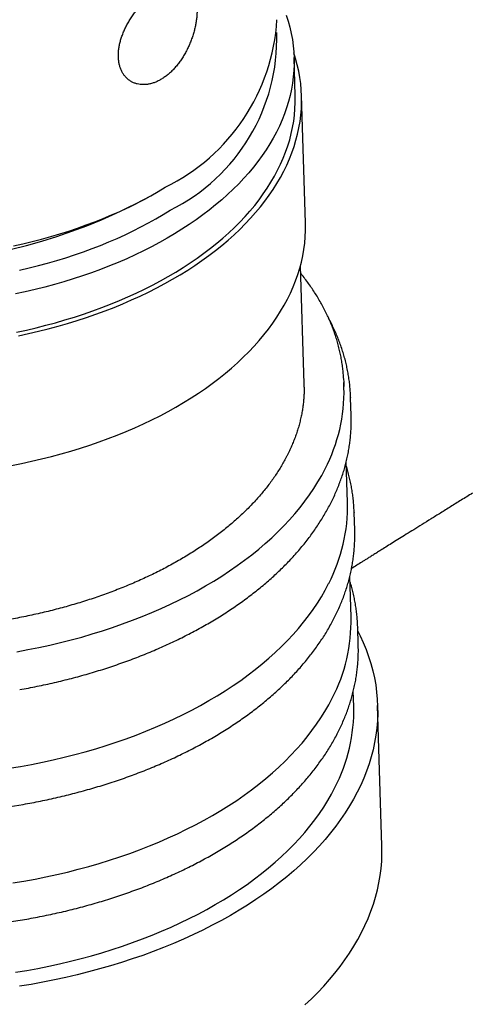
# Model space of a CAD drawing. Header units: millimetres. Extents: x 8 to 785, y 12 to 916.
# Tile 13 of 46: x 626 to 640, y 289 to 320. Entities that reach past the tile are written whole.
import ezdxf

# ---------------------------------------------------------------- set-up
doc = ezdxf.new("R2010")
doc.units = ezdxf.units.MM

msp = doc.modelspace()

# ---------------------------------------------------------------- linework, layer by layer
at = {"color": 7, "linetype": 'Continuous', "lineweight": 30}
for p, q in [((635, 317.93), (634.963, 319.133)), ((635.323, 313.927), (635.2, 317.936)), ((630.277, 314.678), (630.606, 314.867)), ((635.279, 308.87), (635.164, 312.581)), ((635.281, 308.763), (635.279, 308.87)), ((636.533, 308.748), (636.528, 308.908)), ((636.76, 307.872), (636.743, 308.433)), ((636.762, 307.792), (636.76, 307.872)), ((636.644, 305.14), (636.605, 306.419)), ((636.871, 304.264), (636.854, 304.825)), ((636.873, 304.184), (636.871, 304.264)), ((636.755, 301.531), (636.716, 302.811)), ((636.982, 300.656), (636.965, 301.217)), ((636.984, 300.576), (636.982, 300.656)), ((636.841, 298.725), (636.827, 299.203)), ((637.727, 294.338), (637.591, 298.748))]:
    msp.add_line(p, q, dxfattribs=at)
at = {"color": 7, "linetype": 'Continuous', "lineweight": 30, "flags": 128}
for points in [[(634.719, 320.464), (634.779, 320.273), (634.831, 320.081), (634.875, 319.888), (634.91, 319.694), (634.936, 319.5), (634.954, 319.305), (634.963, 319.11), (634.964, 318.915), (634.956, 318.719), (634.94, 318.524), (634.915, 318.328), (634.882, 318.133), (634.84, 317.939), (634.789, 317.744), (634.73, 317.551), (634.663, 317.358), (634.587, 317.167), (634.503, 316.976), (634.411, 316.787), (634.311, 316.599), (634.202, 316.412), (634.086, 316.227), (633.961, 316.044), (633.829, 315.863), (633.689, 315.683), (633.541, 315.506), (633.385, 315.331), (633.223, 315.158), (633.052, 314.988), (632.875, 314.82), (632.69, 314.655), (632.498, 314.493), (632.3, 314.334), (632.094, 314.178), (631.883, 314.025), (631.664, 313.875), (631.44, 313.728)], [(626.298, 310.381), (626.614, 310.449), (626.927, 310.522), (627.237, 310.6), (627.544, 310.683), (627.847, 310.77), (628.147, 310.862), (628.443, 310.958), (628.735, 311.059), (629.022, 311.164), (629.305, 311.274), (629.583, 311.388), (629.857, 311.506), (630.125, 311.629), (630.389, 311.755), (630.646, 311.886), (630.899, 312.02), (631.145, 312.158), (631.386, 312.3), (631.62, 312.445), (631.848, 312.594), (632.07, 312.746), (632.285, 312.902), (632.494, 313.061), (632.696, 313.222), (632.891, 313.387), (633.078, 313.555), (633.259, 313.725), (633.432, 313.898), (633.597, 314.074), (633.755, 314.252), (633.905, 314.432), (634.048, 314.614), (634.182, 314.798), (634.309, 314.984), (634.427, 315.172), (634.537, 315.362), (634.639, 315.553), (634.733, 315.745), (634.818, 315.939), (634.895, 316.133), (634.963, 316.329), (635.023, 316.526), (635.075, 316.723), (635.117, 316.921), (635.151, 317.119), (635.176, 317.317), (635.193, 317.516), (635.201, 317.715), (635.2, 317.913), (635.191, 318.112), (635.173, 318.309), (635.146, 318.507), (635.11, 318.704), (635.066, 318.9), (635.013, 319.095), (634.956, 319.277)], [(626.239, 310.494), (626.549, 310.561), (626.858, 310.633), (627.163, 310.709), (627.465, 310.791), (627.763, 310.876), (628.058, 310.967), (628.349, 311.062), (628.636, 311.161), (628.919, 311.265), (629.198, 311.373), (629.472, 311.485), (629.741, 311.601), (630.005, 311.722), (630.264, 311.846), (630.518, 311.975), (630.766, 312.107), (631.009, 312.243), (631.246, 312.382), (631.477, 312.526), (631.701, 312.672), (631.92, 312.822), (632.131, 312.975), (632.337, 313.131), (632.535, 313.291), (632.727, 313.453), (632.912, 313.618), (633.089, 313.785), (633.26, 313.956), (633.422, 314.128), (633.578, 314.303), (633.726, 314.481), (633.866, 314.66), (633.998, 314.841), (634.123, 315.025), (634.239, 315.21), (634.348, 315.396), (634.448, 315.584), (634.54, 315.773), (634.624, 315.964), (634.7, 316.156), (634.767, 316.348), (634.826, 316.542), (634.877, 316.736), (634.919, 316.93), (634.952, 317.126), (634.977, 317.321), (634.993, 317.516), (635.001, 317.712), (635, 317.907), (635, 317.93)], [(626.142, 313.208), (626.44, 313.275), (626.734, 313.345), (627.026, 313.421), (627.314, 313.501), (627.599, 313.585), (627.881, 313.674), (628.159, 313.766), (628.433, 313.864), (628.703, 313.965), (628.968, 314.07), (629.229, 314.18), (629.486, 314.293), (629.737, 314.411), (629.984, 314.532), (630.225, 314.656), (630.461, 314.785), (630.692, 314.917), (630.917, 315.052)], [(626.338, 312.444), (626.634, 312.513), (626.927, 312.587), (627.217, 312.664), (627.504, 312.747), (627.787, 312.834), (628.066, 312.925), (628.342, 313.02), (628.613, 313.12), (628.881, 313.223), (629.144, 313.331), (629.402, 313.443), (629.656, 313.558), (629.905, 313.678), (630.148, 313.801), (630.387, 313.928), (630.62, 314.059), (630.847, 314.193), (631.068, 314.33)], [(626.079, 306.305), (626.398, 306.368), (626.714, 306.435), (627.027, 306.508), (627.337, 306.585), (627.644, 306.667), (627.948, 306.754), (628.248, 306.846), (628.544, 306.942), (628.836, 307.042), (629.124, 307.147), (629.407, 307.257), (629.686, 307.37), (629.96, 307.488), (630.229, 307.61), (630.492, 307.737), (630.751, 307.867), (631.003, 308.001), (631.25, 308.139), (631.491, 308.28), (631.726, 308.425), (631.955, 308.574), (632.177, 308.726), (632.393, 308.881), (632.602, 309.04), (632.804, 309.201), (633, 309.366), (633.188, 309.533), (633.369, 309.703), (633.542, 309.876), (633.708, 310.051), (633.867, 310.229), (634.018, 310.409), (634.161, 310.591), (634.296, 310.775), (634.423, 310.961), (634.542, 311.149), (634.653, 311.338), (634.755, 311.529), (634.85, 311.722), (634.936, 311.915), (635.013, 312.11), (635.082, 312.305), (635.142, 312.502), (635.194, 312.699), (635.238, 312.897), (635.272, 313.095), (635.298, 313.293), (635.316, 313.492), (635.324, 313.691), (635.324, 313.889), (635.323, 313.927)], [(631.44, 313.728), (631.209, 313.585), (630.972, 313.446), (630.729, 313.31), (630.481, 313.177), (630.227, 313.049), (629.968, 312.925), (629.704, 312.804), (629.435, 312.688), (629.161, 312.576), (628.882, 312.468), (628.599, 312.364), (628.312, 312.264), (628.021, 312.17), (627.726, 312.079), (627.428, 311.993), (627.126, 311.912), (626.821, 311.836), (626.512, 311.764), (626.202, 311.697)], [(636.522, 309.04), (636.528, 308.913), (636.53, 308.785)], [(636.742, 308.443), (636.743, 308.438), (636.743, 308.433)], [(626.251, 300.445), (626.598, 300.509), (626.943, 300.578), (627.285, 300.653), (627.623, 300.732), (627.958, 300.817), (628.29, 300.907), (628.618, 301.002), (628.942, 301.102), (629.261, 301.208), (629.576, 301.317), (629.887, 301.432), (630.193, 301.552), (630.493, 301.676), (630.789, 301.804), (631.079, 301.938), (631.363, 302.075), (631.641, 302.217), (631.913, 302.363), (632.179, 302.513), (632.439, 302.667), (632.692, 302.825), (632.938, 302.987), (633.177, 303.152), (633.409, 303.321), (633.634, 303.493), (633.852, 303.669), (634.061, 303.848), (634.263, 304.03), (634.458, 304.214), (634.644, 304.402), (634.822, 304.592), (634.992, 304.785), (635.153, 304.981), (635.306, 305.178), (635.451, 305.378), (635.586, 305.58), (635.713, 305.783), (635.832, 305.989), (635.941, 306.196)], [(636.853, 304.835), (636.854, 304.83), (636.854, 304.825)], [(626.013, 296.779), (626.363, 296.837), (626.71, 296.901), (627.054, 296.97), (627.396, 297.045), (627.734, 297.124), (628.069, 297.209), (628.401, 297.299), (628.729, 297.394), (629.053, 297.494), (629.372, 297.599), (629.688, 297.709), (629.998, 297.824), (630.304, 297.944), (630.604, 298.068), (630.9, 298.196), (631.19, 298.329), (631.474, 298.467), (631.752, 298.609), (632.024, 298.755), (632.29, 298.905), (632.55, 299.059), (632.803, 299.217), (633.049, 299.378), (633.288, 299.544), (633.52, 299.713), (633.745, 299.885), (633.963, 300.061), (634.172, 300.24), (634.375, 300.421), (634.569, 300.606), (634.755, 300.794), (634.933, 300.984), (635.103, 301.177), (635.264, 301.373), (635.417, 301.57), (635.562, 301.77), (635.698, 301.972), (635.824, 302.175), (635.943, 302.381), (636.052, 302.588)], [(636.969, 301.092), (637.04, 300.948), (637.139, 300.731), (637.229, 300.513), (637.308, 300.292), (637.378, 300.071), (637.439, 299.848), (637.489, 299.625), (637.53, 299.4), (637.56, 299.175), (637.581, 298.949), (637.592, 298.722), (637.593, 298.496), (637.584, 298.269), (637.565, 298.042), (637.536, 297.815), (637.497, 297.589), (637.448, 297.363), (637.39, 297.138), (637.321, 296.914), (637.243, 296.69), (637.156, 296.468), (637.058, 296.247), (636.951, 296.027), (636.835, 295.809), (636.709, 295.593), (636.574, 295.378), (636.429, 295.166), (636.276, 294.955), (636.113, 294.747), (635.942, 294.542), (635.761, 294.339), (635.572, 294.138), (635.375, 293.941), (635.169, 293.746), (634.955, 293.555), (634.732, 293.367), (634.502, 293.182), (634.264, 293.001), (634.018, 292.823), (633.765, 292.649), (633.504, 292.479), (633.236, 292.313), (632.962, 292.151), (632.68, 291.994), (632.392, 291.84), (632.098, 291.691), (631.798, 291.547), (631.491, 291.407), (631.179, 291.272), (630.861, 291.142), (630.538, 291.017), (630.21, 290.896), (629.877, 290.781), (629.539, 290.671), (629.197, 290.566), (628.85, 290.467), (628.5, 290.373), (628.146, 290.284), (627.789, 290.201), (627.428, 290.123), (627.064, 290.051), (626.698, 289.984), (626.329, 289.924)], [(636.964, 301.227), (636.965, 301.222), (636.965, 301.217)], [(626.124, 293.171), (626.474, 293.229), (626.821, 293.293), (627.165, 293.362), (627.507, 293.437), (627.845, 293.516), (628.18, 293.601), (628.512, 293.691), (628.84, 293.786), (629.164, 293.886), (629.483, 293.991), (629.799, 294.101), (630.109, 294.216), (630.415, 294.335), (630.716, 294.46), (631.011, 294.588), (631.301, 294.721), (631.585, 294.859), (631.863, 295.001), (632.136, 295.147), (632.402, 295.297), (632.661, 295.451), (632.914, 295.609), (633.16, 295.77), (633.399, 295.936), (633.631, 296.105), (633.856, 296.277), (634.074, 296.453), (634.283, 296.631), (634.486, 296.813), (634.68, 296.998), (634.866, 297.186), (635.044, 297.376), (635.214, 297.569), (635.375, 297.764), (635.528, 297.962), (635.673, 298.162), (635.809, 298.364), (635.936, 298.567), (636.054, 298.773), (636.163, 298.98)], [(626.211, 290.365), (626.56, 290.423), (626.907, 290.487), (627.251, 290.556), (627.593, 290.63), (627.931, 290.71), (628.267, 290.795), (628.598, 290.885), (628.926, 290.98), (629.25, 291.08), (629.57, 291.185), (629.885, 291.295), (630.196, 291.41), (630.501, 291.529), (630.802, 291.653), (631.097, 291.782), (631.387, 291.915), (631.671, 292.053), (631.95, 292.194), (632.222, 292.34), (632.488, 292.49), (632.747, 292.644), (633, 292.802), (633.247, 292.964), (633.486, 293.129), (633.718, 293.298), (633.943, 293.471), (634.16, 293.646), (634.37, 293.825), (634.572, 294.007), (634.766, 294.192), (634.952, 294.38), (635.13, 294.57), (635.3, 294.763), (635.462, 294.958), (635.615, 295.156), (635.759, 295.356), (635.895, 295.557), (636.022, 295.761), (636.14, 295.966), (636.249, 296.173)], [(635.305, 289.336), (635.511, 289.531), (635.708, 289.728), (635.897, 289.929), (636.077, 290.132), (636.249, 290.337), (636.412, 290.545), (636.565, 290.756), (636.71, 290.968), (636.845, 291.183), (636.971, 291.399), (637.087, 291.617), (637.194, 291.837), (637.291, 292.058), (637.379, 292.28), (637.457, 292.504), (637.525, 292.728), (637.584, 292.953), (637.633, 293.179), (637.671, 293.405), (637.7, 293.632), (637.719, 293.859), (637.728, 294.086), (637.727, 294.312), (637.727, 294.338)]]:
    msp.add_lwpolyline(points, dxfattribs=at)
at = {"color": 7, "linetype": 'Continuous', "lineweight": 30}
for centre, radius, start, end in [((628.156, 320.694), 6.281, 296.0761, 356.5844), ((628.399, 319.729), 6.023, 296.3036, 1.7992), ((622.12, 330.06), 17.411, 245.59, 297.9358), ((631.249, 308.629), 5.286, 332.5872, 1.2819), ((631.36, 305.021), 5.286, 332.5872, 1.2819), ((631.471, 301.413), 5.286, 332.5872, 1.2819), ((631.557, 298.607), 5.286, 332.5872, 1.2819), ((622.49, 318.061), 22.765, 263.1499, 280.0163), ((622.601, 314.453), 22.765, 263.1499, 280.0163)]:
    msp.add_arc(centre, radius, start, end, dxfattribs=at)
for points, knots in [([(630.727, 321.267), (630.703, 321.252), (630.631, 321.206), (630.534, 321.135), (630.427, 321.048), (630.334, 320.966), (630.233, 320.867), (630.134, 320.76), (630.038, 320.648), (629.948, 320.532), (629.863, 320.411), (629.783, 320.286), (629.711, 320.159), (629.647, 320.031), (629.59, 319.902), (629.542, 319.772), (629.502, 319.642), (629.472, 319.514), (629.452, 319.388), (629.441, 319.264), (629.44, 319.145), (629.449, 319.029), (629.468, 318.919), (629.497, 318.815), (629.536, 318.718), (629.584, 318.629), (629.641, 318.549), (629.706, 318.478), (629.778, 318.417), (629.858, 318.366), (629.942, 318.327), (630.033, 318.298), (630.128, 318.281), (630.226, 318.275), (630.326, 318.281), (630.43, 318.298), (630.535, 318.327), (630.64, 318.367), (630.745, 318.419), (630.849, 318.482), (630.952, 318.555), (631.052, 318.639), (631.149, 318.731), (631.243, 318.834), (631.332, 318.943), (631.415, 319.06), (631.493, 319.182), (631.567, 319.311), (631.633, 319.443), (631.692, 319.578), (631.745, 319.713), (631.791, 319.851), (631.83, 319.989), (631.862, 320.125), (631.887, 320.258), (631.904, 320.39), (631.914, 320.517), (631.917, 320.64), (631.912, 320.756), (631.9, 320.867), (631.88, 320.971), (631.853, 321.065), (631.819, 321.152), (631.777, 321.229), (631.728, 321.296), (631.673, 321.353), (631.612, 321.399), (631.544, 321.434), (631.471, 321.459), (631.392, 321.472), (631.309, 321.475), (631.22, 321.466), (631.128, 321.447), (631.032, 321.418), (630.933, 321.378), (630.831, 321.329), (630.762, 321.288), (630.727, 321.267)], [0, 0, 0, 0, 0.009192, 0.027729, 0.037083, 0.050313, 0.063636, 0.077255, 0.090974, 0.104148, 0.117555, 0.130962, 0.14461, 0.157666, 0.170949, 0.184233, 0.197754, 0.210814, 0.224106, 0.237399, 0.250933, 0.264113, 0.277534, 0.290955, 0.304624, 0.317853, 0.33132, 0.344787, 0.358502, 0.371633, 0.384995, 0.398358, 0.411959, 0.425, 0.438269, 0.451539, 0.465047, 0.478141, 0.491471, 0.504801, 0.518376, 0.531587, 0.54504, 0.558493, 0.572195, 0.585405, 0.598851, 0.612297, 0.625988, 0.639078, 0.652398, 0.665717, 0.679275, 0.692313, 0.705582, 0.718852, 0.73236, 0.745496, 0.75887, 0.772244, 0.785866, 0.799096, 0.812419, 0.826038, 0.839757, 0.852932, 0.866341, 0.879749, 0.893399, 0.90649, 0.91981, 0.933131, 0.946691, 0.959781, 0.973106, 0.986431, 1, 1, 1, 1]), ([(718.872, 319.591), (718.636, 319.46), (718.168, 319.202), (717.479, 318.818), (716.806, 318.442), (716.151, 318.074), (715.515, 317.715), (714.899, 317.365), (714.302, 317.025), (713.72, 316.692), (713.149, 316.364), (712.589, 316.042), (712.04, 315.725), (711.506, 315.417), (710.987, 315.116), (710.483, 314.824), (709.993, 314.54), (709.518, 314.263), (709.058, 313.995), (708.612, 313.735), (708.18, 313.483), (707.763, 313.239), (707.36, 313.004), (706.972, 312.777), (706.586, 312.551), (706.203, 312.326), (705.825, 312.105), (705.465, 311.893), (705.121, 311.691), (704.804, 311.505), (704.512, 311.333), (704.245, 311.176), (703.992, 311.027), (703.752, 310.886), (703.527, 310.753), (703.316, 310.629), (703.113, 310.509), (702.92, 310.395), (702.737, 310.287), (702.567, 310.187), (702.404, 310.091), (702.197, 309.969), (701.939, 309.816), (701.628, 309.633), (701.305, 309.442), (700.971, 309.244), (700.618, 309.035), (700.245, 308.814), (699.853, 308.582), (699.447, 308.342), (699.029, 308.094), (698.598, 307.838), (698.163, 307.58), (697.724, 307.319), (697.282, 307.057), (696.828, 306.787), (696.363, 306.511), (695.887, 306.228), (695.399, 305.937), (694.901, 305.641), (694.398, 305.341), (693.892, 305.039), (693.227, 304.643), (692.404, 304.152), (691.271, 303.475), (689.992, 302.711), (688.57, 301.859), (687.161, 301.015), (685.765, 300.177), (684.381, 299.346), (683.005, 298.519), (680.834, 297.212), (677.867, 295.423), (674.905, 293.634), (672.743, 292.325), (671.374, 291.497), (669.996, 290.661), (668.607, 289.818), (667.206, 288.967), (665.794, 288.109), (664.371, 287.244), (663.08, 286.458), (661.921, 285.752), (660.892, 285.125), (659.85, 284.489), (658.795, 283.845), (657.731, 283.196), (656.66, 282.542), (655.581, 281.881), (654.49, 281.209), (653.623, 280.675), (652.986, 280.283), (652.581, 280.034), (652.175, 279.785), (651.769, 279.538), (651.371, 279.296), (650.986, 279.063), (650.619, 278.842), (650.265, 278.631), (649.924, 278.428), (649.595, 278.234), (649.278, 278.049), (648.976, 277.874), (648.689, 277.709), (648.417, 277.554), (648.16, 277.408), (647.917, 277.272), (647.689, 277.145), (647.475, 277.027), (647.276, 276.918), (647.09, 276.817), (646.917, 276.724), (646.754, 276.637), (646.627, 276.57), (646.534, 276.521), (646.473, 276.488), (646.413, 276.457), (646.364, 276.431), (646.328, 276.413), (646.302, 276.399), (646.271, 276.383), (646.229, 276.361), (646.176, 276.334), (646.115, 276.302), (646.046, 276.266), (645.966, 276.226), (645.877, 276.18), (645.777, 276.13), (645.625, 276.053), (645.427, 275.954), (645.198, 275.842), (644.988, 275.74), (644.797, 275.649), (644.619, 275.566), (644.454, 275.489), (644.292, 275.415), (644.131, 275.342), (644.006, 275.287), (643.924, 275.251), (643.883, 275.233), (643.851, 275.219), (643.824, 275.207), (643.8, 275.197), (643.771, 275.184), (643.734, 275.168), (643.687, 275.148), (643.631, 275.124), (643.566, 275.097), (643.493, 275.066), (643.393, 275.024), (643.275, 274.976), (643.143, 274.922), (643.019, 274.873), (642.904, 274.828), (642.798, 274.787), (642.703, 274.751), (642.618, 274.719), (642.551, 274.694), (642.499, 274.675), (642.461, 274.661), (642.424, 274.648), (642.39, 274.635), (642.355, 274.623), (642.315, 274.608), (642.265, 274.591), (642.205, 274.57), (642.135, 274.545), (642.059, 274.52), (641.964, 274.488), (641.858, 274.453), (641.742, 274.416), (641.638, 274.384), (641.546, 274.355), (641.471, 274.333), (641.41, 274.315), (641.361, 274.301), (641.316, 274.288), (641.275, 274.277), (641.235, 274.266), (641.192, 274.254), (641.142, 274.24), (641.085, 274.225), (641.022, 274.208), (640.956, 274.191), (640.889, 274.175), (640.822, 274.158), (640.747, 274.14), (640.666, 274.121), (640.583, 274.102), (640.511, 274.086), (640.446, 274.073), (640.382, 274.059), (640.312, 274.045), (640.234, 274.03), (640.12, 274.008), (639.973, 273.982), (639.799, 273.953), (639.613, 273.926), (639.416, 273.9), (639.202, 273.876), (638.982, 273.856), (638.805, 273.843), (638.676, 273.835), (638.599, 273.831), (638.521, 273.827), (638.444, 273.823), (638.373, 273.82), (638.31, 273.818), (638.26, 273.816), (638.223, 273.815), (638.198, 273.814), (638.181, 273.813), (638.164, 273.813), (638.141, 273.812), (638.11, 273.811), (638.071, 273.81), (638.024, 273.809), (637.962, 273.807), (637.883, 273.806), (637.785, 273.804), (637.673, 273.802), (637.547, 273.8), (637.406, 273.798), (637.251, 273.796), (637.081, 273.793), (636.898, 273.79), (636.7, 273.787), (636.488, 273.783), (636.262, 273.778), (636.022, 273.773), (635.769, 273.767), (635.595, 273.763), (635.506, 273.761)], [0, 0, 0, 0, 0.007951, 0.01573, 0.023345, 0.030794, 0.038077, 0.045068, 0.0519, 0.058573, 0.065087, 0.07157, 0.077887, 0.08404, 0.090027, 0.09585, 0.101508, 0.107002, 0.112331, 0.117496, 0.122498, 0.127335, 0.132008, 0.136516, 0.140861, 0.145451, 0.149843, 0.154036, 0.15803, 0.161827, 0.165106, 0.168221, 0.171172, 0.173959, 0.176583, 0.179042, 0.181338, 0.183674, 0.185811, 0.187751, 0.189608, 0.191508, 0.195007, 0.198642, 0.202413, 0.206319, 0.210361, 0.214796, 0.219383, 0.224124, 0.229017, 0.234063, 0.239261, 0.244303, 0.24948, 0.254792, 0.260241, 0.265825, 0.271544, 0.2774, 0.283345, 0.289277, 0.295192, 0.306763, 0.31827, 0.335136, 0.351863, 0.368451, 0.3849, 0.401211, 0.417403, 0.433582, 0.478072, 0.522563, 0.538656, 0.554851, 0.571185, 0.587658, 0.604269, 0.621019, 0.637907, 0.654934, 0.667008, 0.679227, 0.691621, 0.704185, 0.716924, 0.729614, 0.742479, 0.755509, 0.76869, 0.773508, 0.778344, 0.783198, 0.788069, 0.792897, 0.797471, 0.801875, 0.80611, 0.810177, 0.814153, 0.817955, 0.821582, 0.825035, 0.828314, 0.831419, 0.83435, 0.837108, 0.839693, 0.842105, 0.844345, 0.846444, 0.84843, 0.850303, 0.851075, 0.851827, 0.852558, 0.853257, 0.853613, 0.853888, 0.854222, 0.854739, 0.855437, 0.856159, 0.857007, 0.857981, 0.859082, 0.860309, 0.861646, 0.864719, 0.867604, 0.870137, 0.872506, 0.87471, 0.876752, 0.878694, 0.880768, 0.882777, 0.883378, 0.883888, 0.884299, 0.88461, 0.884876, 0.88523, 0.885702, 0.886292, 0.886999, 0.887824, 0.888767, 0.889798, 0.891609, 0.893289, 0.894838, 0.896355, 0.897722, 0.89894, 0.900019, 0.900999, 0.901537, 0.902042, 0.902515, 0.902955, 0.903368, 0.903892, 0.904536, 0.905327, 0.906264, 0.907311, 0.908326, 0.910017, 0.911555, 0.91294, 0.914173, 0.915269, 0.915986, 0.91665, 0.91726, 0.917817, 0.91832, 0.918884, 0.919591, 0.920364, 0.921252, 0.922174, 0.923097, 0.924021, 0.924947, 0.926226, 0.927403, 0.928417, 0.929268, 0.930118, 0.931109, 0.932241, 0.933436, 0.935978, 0.938543, 0.940978, 0.944076, 0.947216, 0.950464, 0.953934, 0.955065, 0.956203, 0.957348, 0.958501, 0.959596, 0.960518, 0.961263, 0.961831, 0.962153, 0.962365, 0.962573, 0.962894, 0.963329, 0.963878, 0.964542, 0.965321, 0.966504, 0.967884, 0.969462, 0.97124, 0.973222, 0.975408, 0.977796, 0.980384, 0.983169, 0.986149, 0.989322, 0.992688, 0.996248, 1, 1, 1, 1]), ([(636.521, 309.045), (636.52, 309.065), (636.516, 309.143), (636.504, 309.278), (636.483, 309.45), (636.457, 309.621), (636.424, 309.792), (636.386, 309.963), (636.342, 310.133), (636.292, 310.302), (636.236, 310.47), (636.175, 310.638), (636.108, 310.805), (636.035, 310.971), (635.956, 311.135), (635.872, 311.299), (635.782, 311.461), (635.687, 311.623), (635.586, 311.783), (635.479, 311.941), (635.367, 312.098), (635.264, 312.234), (635.197, 312.317), (635.171, 312.35)], [0, 0, 0, 0, 0.017243, 0.067003, 0.116768, 0.166546, 0.216343, 0.266165, 0.316019, 0.365909, 0.415839, 0.465815, 0.515837, 0.56591, 0.616034, 0.666211, 0.716439, 0.76672, 0.817051, 0.867432, 0.91786, 0.968332, 1, 1, 1, 1]), ([(636.742, 308.443), (636.74, 308.493), (636.736, 308.601), (636.723, 308.768), (636.703, 308.943), (636.678, 309.118), (636.647, 309.293), (636.61, 309.467), (636.567, 309.64), (636.518, 309.813), (636.464, 309.985), (636.404, 310.156), (636.338, 310.326), (636.266, 310.496), (636.189, 310.664), (636.117, 310.809), (636.069, 310.898), (636.051, 310.932)], [0, 0, 0, 0, 0.05815, 0.127021, 0.195899, 0.2648, 0.333738, 0.402724, 0.471772, 0.540892, 0.610095, 0.679388, 0.748781, 0.818278, 0.887884, 0.957602, 1, 1, 1, 1]), ([(635.28, 308.768), (635.28, 308.764), (635.282, 308.707), (635.279, 308.598), (635.271, 308.44), (635.257, 308.281), (635.237, 308.123), (635.212, 307.965), (635.18, 307.808), (635.143, 307.65), (635.1, 307.494), (635.051, 307.337), (634.997, 307.181), (634.937, 307.026), (634.871, 306.872), (634.811, 306.743), (634.773, 306.665), (634.759, 306.638)], [0, 0, 0, 0, 0.005441, 0.07937, 0.153286, 0.227171, 0.301011, 0.374791, 0.4485, 0.522126, 0.595661, 0.6691, 0.742438, 0.815675, 0.888809, 0.961842, 1, 1, 1, 1]), ([(634.759, 306.638), (634.746, 306.612), (634.707, 306.535), (634.637, 306.408), (634.549, 306.257), (634.456, 306.107), (634.357, 305.958), (634.253, 305.811), (634.143, 305.664), (634.028, 305.519), (633.909, 305.375), (633.783, 305.233), (633.653, 305.092), (633.518, 304.953), (633.378, 304.815), (633.233, 304.679), (633.083, 304.544), (632.928, 304.412), (632.768, 304.281), (632.604, 304.152), (632.435, 304.025), (632.262, 303.9), (632.084, 303.777), (631.902, 303.656), (631.716, 303.538), (631.525, 303.422), (631.33, 303.308), (631.132, 303.196), (630.929, 303.087), (630.722, 302.98), (630.512, 302.876), (630.298, 302.775), (630.081, 302.676), (629.86, 302.58), (629.635, 302.486), (629.408, 302.396), (629.177, 302.308), (628.944, 302.223), (628.707, 302.141), (628.468, 302.062), (628.226, 301.986), (627.981, 301.913), (627.734, 301.843), (627.484, 301.777), (627.233, 301.713), (626.979, 301.653), (626.723, 301.595), (626.466, 301.541), (626.206, 301.491), (625.945, 301.443), (625.683, 301.399), (625.419, 301.358), (625.154, 301.321), (624.887, 301.287), (624.62, 301.256), (624.352, 301.229), (624.083, 301.206), (623.814, 301.185), (623.544, 301.168), (623.273, 301.155), (623.003, 301.145), (622.732, 301.138), (622.461, 301.135), (622.191, 301.136), (621.921, 301.14), (621.651, 301.147), (621.381, 301.158), (621.113, 301.172), (620.845, 301.19), (620.578, 301.211), (620.312, 301.236), (620.048, 301.264), (619.784, 301.295), (619.522, 301.33), (619.262, 301.368), (619.003, 301.41), (618.746, 301.455), (618.491, 301.503), (618.238, 301.555), (617.987, 301.609), (617.739, 301.667), (617.493, 301.728), (617.249, 301.793), (617.008, 301.86), (616.77, 301.931), (616.534, 302.004), (616.302, 302.081), (616.072, 302.161), (615.846, 302.243), (615.623, 302.329), (615.404, 302.417), (615.188, 302.508), (614.975, 302.602), (614.766, 302.698), (614.562, 302.798), (614.36, 302.9), (614.163, 303.004), (613.97, 303.111), (613.781, 303.22), (613.597, 303.332), (613.416, 303.446), (613.24, 303.563), (613.069, 303.681), (612.902, 303.802), (612.74, 303.925), (612.582, 304.05), (612.429, 304.177), (612.281, 304.306), (612.138, 304.437), (612, 304.569), (611.867, 304.704), (611.739, 304.839), (611.616, 304.977), (611.498, 305.116), (611.385, 305.257), (611.278, 305.399), (611.176, 305.543), (611.079, 305.687), (610.988, 305.834), (610.902, 305.981), (610.821, 306.129), (610.746, 306.279), (610.677, 306.43), (610.613, 306.581), (610.555, 306.734), (610.502, 306.887), (610.455, 307.041), (610.414, 307.196), (610.379, 307.352), (610.349, 307.508), (610.325, 307.665), (610.307, 307.822), (610.298, 307.93), (610.296, 307.985), (610.295, 307.988)], [0, 0, 0, 0, 0.003988, 0.011696, 0.019397, 0.02709, 0.034774, 0.042451, 0.050121, 0.057784, 0.065443, 0.073096, 0.080746, 0.088392, 0.096034, 0.103674, 0.111312, 0.118948, 0.126582, 0.134216, 0.141848, 0.14948, 0.157112, 0.164744, 0.172376, 0.180008, 0.18764, 0.195273, 0.202906, 0.21054, 0.218175, 0.22581, 0.233447, 0.241084, 0.248722, 0.256361, 0.264, 0.271641, 0.279282, 0.286925, 0.294568, 0.302212, 0.309857, 0.317502, 0.325148, 0.332795, 0.340443, 0.348091, 0.35574, 0.363389, 0.371039, 0.378689, 0.38634, 0.393991, 0.401643, 0.409294, 0.416946, 0.424598, 0.432251, 0.439903, 0.447556, 0.455208, 0.462861, 0.470513, 0.478165, 0.485817, 0.493469, 0.501121, 0.508772, 0.516423, 0.524074, 0.531724, 0.539373, 0.547022, 0.554671, 0.562319, 0.569966, 0.577612, 0.585258, 0.592903, 0.600548, 0.608191, 0.615834, 0.623475, 0.631116, 0.638756, 0.646395, 0.654033, 0.66167, 0.669306, 0.676941, 0.684575, 0.692208, 0.699841, 0.707473, 0.715103, 0.722734, 0.730364, 0.737993, 0.745622, 0.753251, 0.76088, 0.768509, 0.776139, 0.78377, 0.791401, 0.799034, 0.806669, 0.814305, 0.821945, 0.829587, 0.837234, 0.844884, 0.852539, 0.8602, 0.867867, 0.875541, 0.883222, 0.890911, 0.89861, 0.906317, 0.914035, 0.921763, 0.929502, 0.937251, 0.945012, 0.952784, 0.960565, 0.968357, 0.976158, 0.983966, 0.991782, 0.999602, 1, 1, 1, 1]), ([(626.34, 299.252), (626.431, 299.268), (626.614, 299.302), (626.887, 299.356), (627.16, 299.413), (627.431, 299.474), (627.7, 299.539), (627.967, 299.606), (628.232, 299.677), (628.494, 299.751), (628.755, 299.829), (629.012, 299.909), (629.268, 299.993), (629.52, 300.08), (629.77, 300.17), (630.017, 300.263), (630.261, 300.359), (630.502, 300.459), (630.74, 300.561), (630.974, 300.666), (631.205, 300.774), (631.433, 300.885), (631.657, 300.998), (631.877, 301.115), (632.094, 301.234), (632.306, 301.356), (632.515, 301.48), (632.72, 301.607), (632.92, 301.737), (633.117, 301.869), (633.309, 302.004), (633.496, 302.141), (633.679, 302.28), (633.858, 302.422), (634.032, 302.565), (634.201, 302.711), (634.365, 302.859), (634.524, 303.01), (634.679, 303.162), (634.828, 303.316), (634.972, 303.472), (635.111, 303.629), (635.245, 303.789), (635.374, 303.95), (635.497, 304.112), (635.614, 304.276), (635.726, 304.442), (635.833, 304.609), (635.934, 304.777), (636.029, 304.946), (636.119, 305.116), (636.202, 305.287), (636.28, 305.459), (636.353, 305.632), (636.419, 305.805), (636.48, 305.98), (636.535, 306.154), (636.584, 306.33), (636.627, 306.505), (636.664, 306.681), (636.695, 306.857), (636.72, 307.034), (636.74, 307.21), (636.754, 307.387), (636.761, 307.563), (636.764, 307.697), (636.762, 307.771), (636.761, 307.787)], [0, 0, 0, 0, 0.015444, 0.031078, 0.046714, 0.062351, 0.07799, 0.093631, 0.109274, 0.12492, 0.140567, 0.156218, 0.17187, 0.187526, 0.203183, 0.218844, 0.234507, 0.250173, 0.265842, 0.281513, 0.297187, 0.312864, 0.328543, 0.344225, 0.359909, 0.375594, 0.391282, 0.406971, 0.422661, 0.438352, 0.454044, 0.469734, 0.485424, 0.501112, 0.516798, 0.53248, 0.548157, 0.56383, 0.579495, 0.595153, 0.610802, 0.626441, 0.642068, 0.657682, 0.67328, 0.688863, 0.704428, 0.719974, 0.735499, 0.751002, 0.766483, 0.781939, 0.797371, 0.812777, 0.828158, 0.843514, 0.858844, 0.87415, 0.889432, 0.904692, 0.919931, 0.935152, 0.950356, 0.965546, 0.980725, 0.995895, 1, 1, 1, 1]), ([(636.853, 304.835), (636.851, 304.885), (636.847, 304.993), (636.834, 305.16), (636.814, 305.335), (636.789, 305.51), (636.758, 305.685), (636.721, 305.859), (636.678, 306.032), (636.641, 306.168), (636.616, 306.245), (636.609, 306.265)], [0, 0, 0, 0, 0.102854, 0.224669, 0.346498, 0.468368, 0.590301, 0.712321, 0.834449, 0.956706, 1, 1, 1, 1]), ([(640.572, 305.428), (640.454, 305.355), (640.226, 305.214), (639.891, 305.006), (639.575, 304.81), (639.276, 304.624), (638.994, 304.449), (638.736, 304.288), (638.498, 304.14), (638.282, 304.005), (638.081, 303.88), (637.895, 303.764), (637.734, 303.663), (637.595, 303.576), (637.477, 303.502), (637.369, 303.435), (637.272, 303.374), (637.182, 303.318), (637.016, 303.214), (636.879, 303.128), (636.771, 303.06)], [0, 0, 0, 0, 0.092471, 0.180311, 0.263521, 0.3421, 0.416049, 0.485367, 0.546483, 0.603482, 0.656364, 0.705129, 0.749778, 0.78384, 0.815043, 0.843388, 0.868873, 0.89184, 0.91459, 1, 1, 1, 1]), ([(626.451, 295.644), (626.542, 295.66), (626.725, 295.693), (626.998, 295.748), (627.271, 295.805), (627.542, 295.866), (627.811, 295.931), (628.078, 295.998), (628.343, 296.069), (628.605, 296.143), (628.866, 296.221), (629.123, 296.301), (629.379, 296.385), (629.631, 296.472), (629.881, 296.562), (630.128, 296.655), (630.372, 296.751), (630.613, 296.85), (630.851, 296.953), (631.085, 297.058), (631.316, 297.166), (631.544, 297.276), (631.768, 297.39), (631.988, 297.507), (632.205, 297.626), (632.417, 297.748), (632.626, 297.872), (632.831, 297.999), (633.031, 298.129), (633.228, 298.261), (633.42, 298.396), (633.607, 298.533), (633.79, 298.672), (633.969, 298.813), (634.143, 298.957), (634.312, 299.103), (634.476, 299.251), (634.635, 299.402), (634.79, 299.554), (634.939, 299.708), (635.083, 299.864), (635.222, 300.021), (635.356, 300.181), (635.485, 300.342), (635.608, 300.504), (635.725, 300.668), (635.837, 300.834), (635.944, 301), (636.045, 301.168), (636.14, 301.338), (636.23, 301.508), (636.313, 301.679), (636.392, 301.851), (636.464, 302.024), (636.53, 302.197), (636.591, 302.372), (636.646, 302.546), (636.695, 302.721), (636.738, 302.897), (636.775, 303.073), (636.806, 303.249), (636.832, 303.426), (636.851, 303.602), (636.865, 303.779), (636.872, 303.955), (636.875, 304.089), (636.873, 304.163), (636.872, 304.179)], [0, 0, 0, 0, 0.015444, 0.031078, 0.046714, 0.062351, 0.07799, 0.093631, 0.109274, 0.12492, 0.140567, 0.156218, 0.17187, 0.187526, 0.203183, 0.218844, 0.234507, 0.250173, 0.265842, 0.281513, 0.297187, 0.312864, 0.328543, 0.344225, 0.359909, 0.375594, 0.391282, 0.406971, 0.422661, 0.438352, 0.454044, 0.469734, 0.485424, 0.501112, 0.516798, 0.53248, 0.548157, 0.56383, 0.579495, 0.595153, 0.610802, 0.626441, 0.642068, 0.657682, 0.67328, 0.688863, 0.704428, 0.719974, 0.735499, 0.751002, 0.766483, 0.781939, 0.797371, 0.812777, 0.828158, 0.843514, 0.858844, 0.87415, 0.889432, 0.904692, 0.919931, 0.935152, 0.950356, 0.965546, 0.980725, 0.995895, 1, 1, 1, 1]), ([(636.964, 301.227), (636.962, 301.277), (636.958, 301.385), (636.945, 301.552), (636.925, 301.727), (636.9, 301.902), (636.869, 302.076), (636.832, 302.25), (636.789, 302.424), (636.752, 302.559), (636.727, 302.637), (636.72, 302.657)], [0, 0, 0, 0, 0.102854, 0.224669, 0.346498, 0.468368, 0.590301, 0.712321, 0.834449, 0.956706, 1, 1, 1, 1]), ([(626.562, 292.036), (626.653, 292.052), (626.836, 292.085), (627.109, 292.14), (627.382, 292.197), (627.653, 292.258), (627.922, 292.322), (628.189, 292.39), (628.454, 292.461), (628.716, 292.535), (628.977, 292.613), (629.234, 292.693), (629.49, 292.777), (629.742, 292.864), (629.992, 292.954), (630.239, 293.047), (630.483, 293.143), (630.724, 293.242), (630.962, 293.344), (631.196, 293.45), (631.427, 293.558), (631.655, 293.668), (631.879, 293.782), (632.099, 293.898), (632.316, 294.018), (632.528, 294.14), (632.737, 294.264), (632.942, 294.391), (633.142, 294.521), (633.339, 294.653), (633.531, 294.787), (633.718, 294.924), (633.901, 295.064), (634.08, 295.205), (634.254, 295.349), (634.423, 295.495), (634.587, 295.643), (634.747, 295.793), (634.901, 295.946), (635.05, 296.1), (635.195, 296.256), (635.334, 296.413), (635.467, 296.573), (635.596, 296.734), (635.719, 296.896), (635.836, 297.06), (635.948, 297.226), (636.055, 297.392), (636.156, 297.56), (636.251, 297.729), (636.341, 297.9), (636.425, 298.071), (636.503, 298.243), (636.575, 298.416), (636.641, 298.589), (636.702, 298.763), (636.757, 298.938), (636.806, 299.113), (636.849, 299.289), (636.886, 299.465), (636.917, 299.641), (636.943, 299.818), (636.962, 299.994), (636.976, 300.17), (636.983, 300.347), (636.986, 300.48), (636.984, 300.555), (636.983, 300.571)], [0, 0, 0, 0, 0.015444, 0.031078, 0.046714, 0.062351, 0.07799, 0.093631, 0.109274, 0.12492, 0.140567, 0.156218, 0.17187, 0.187526, 0.203183, 0.218844, 0.234507, 0.250173, 0.265842, 0.281513, 0.297187, 0.312864, 0.328543, 0.344225, 0.359909, 0.375594, 0.391282, 0.406971, 0.422661, 0.438352, 0.454044, 0.469734, 0.485424, 0.501112, 0.516798, 0.53248, 0.548157, 0.56383, 0.579495, 0.595153, 0.610802, 0.626441, 0.642068, 0.657682, 0.67328, 0.688863, 0.704428, 0.719974, 0.735499, 0.751002, 0.766483, 0.781939, 0.797371, 0.812777, 0.828158, 0.843514, 0.858844, 0.87415, 0.889432, 0.904692, 0.919931, 0.935152, 0.950356, 0.965546, 0.980725, 0.995895, 1, 1, 1, 1])]:
    msp.add_open_spline(points, degree=3, knots=knots, dxfattribs=at)

doc.saveas('drawing.dxf')
